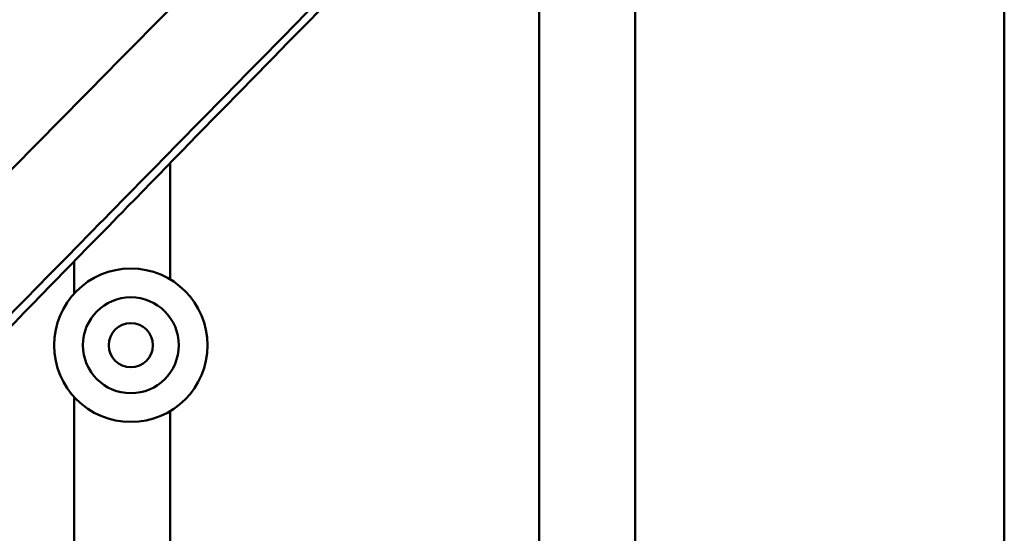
# Model space of a CAD drawing. Header units: millimetres. Extents: x 0 to 4878, y -120 to 1682.
# Tile 62 of 256: x 307 to 359, y 1061 to 1088. Entities that reach past the tile are written whole.
import ezdxf

# ---------------------------------------------------------------- set-up
doc = ezdxf.new("R2010")
doc.units = ezdxf.units.MM
doc.header["$LTSCALE"] = 2
doc.layers.add('Sichtbar (ISO)', color=7, linetype='Continuous', lineweight=50)

msp = doc.modelspace()

# ---------------------------------------------------------------- linework, layer by layer
at = {"layer": 'Sichtbar (ISO)'}
for p, q in [((358.8328, 1054.0971), (358.8328, 1105.0636)), ((334.5828, 1052.0361), (334.5828, 1102.0755)), ((339.5828, 1102.0755), (339.5828, 1055.2626)), ((315.3328, 1080.029), (315.3328, 1073.976)), ((310.3328, 1073.2351), (310.3328, 1074.9099)), ((310.3328, 1043.1897), (310.3328, 1067.8421)), ((315.3328, 1067.1012), (315.3328, 1043.1897))]:
    msp.add_line(p, q, dxfattribs=at)
for radius in [4, 2.5, 1.15]:
    msp.add_circle((313.2873, 1070.5386), radius, dxfattribs=at)
for points, knots in [([(320.8304, 1093.6513), (316.3976, 1089.1611), (311.9748, 1084.6789), (303.1667, 1075.7498), (298.7815, 1071.3029), (294.4069, 1066.8648)], [-3.9789861, -3.9789861, -3.9789861, -3.9789861, -1.9855261, -1.9855261, -0.0000017, -0.0000017, -0.0000017, -0.0000017]), ([(325.6309, 1090.5535), (321.7085, 1086.5529), (317.4539, 1082.201), (310.3732, 1074.9518), (308.2819, 1072.8097), (304.8766, 1069.3202)], [-4.1591843, -4.1591843, -4.1591843, -4.1591843, -1.6136517, -1.6136517, -0.0000571, -0.0000571, -0.0000571, -0.0000571]), ([(305.8181, 1070.9331), (309.0639, 1074.2388), (312.3152, 1077.5494), (318.8288, 1084.1798), (322.091, 1087.4997), (325.3581, 1090.824)], [-2.9449261, -2.9449261, -2.9449261, -2.9449261, -1.4725213, -1.4725213, -0.0001814, -0.0001814, -0.0001814, -0.0001814])]:
    msp.add_open_spline(points, degree=3, knots=knots, dxfattribs=at)

doc.saveas('drawing.dxf')
